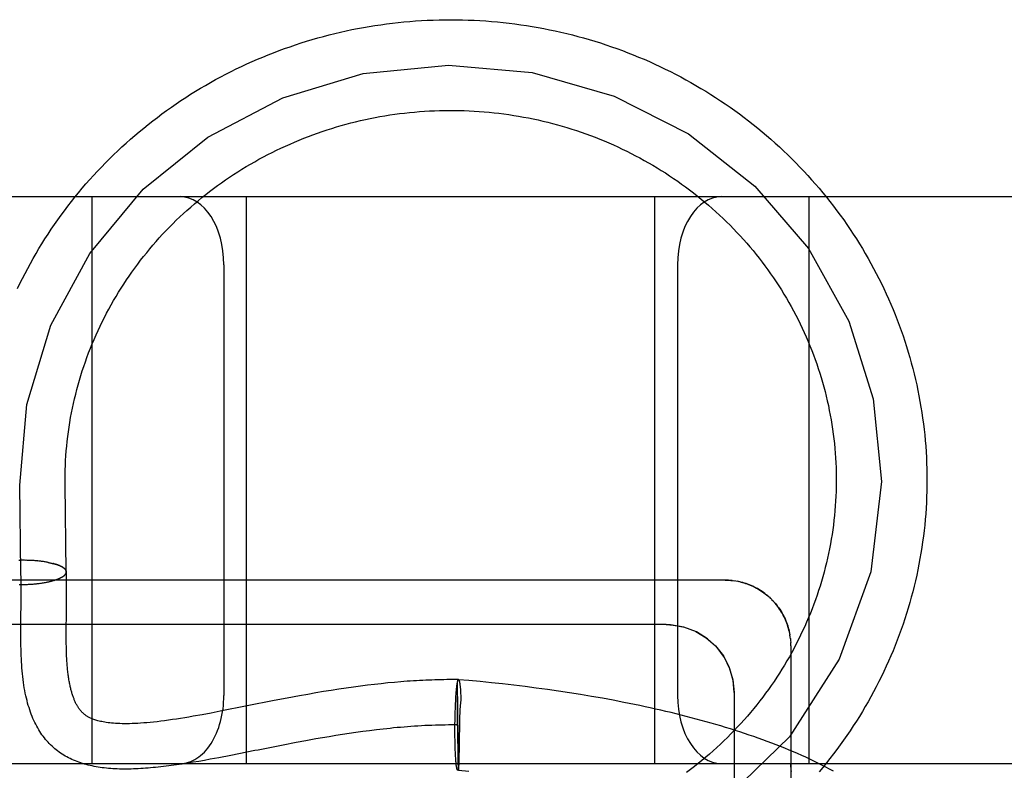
# Model space of a CAD drawing. Header units: inches. Extents: x 0 to 184, y 0 to 119.
# Tile 34 of 101: x 33.985 to 34.202, y 46.019 to 46.185. Entities that reach past the tile are written whole.
import ezdxf

# ---------------------------------------------------------------- set-up
doc = ezdxf.new("R2010")
doc.units = ezdxf.units.IN
doc.header["$LTSCALE"] = 10.121375
doc.header["$MEASUREMENT"] = 0
doc.linetypes.add('HIDDEN', pattern=[0.2, 0.1, -0.1])
doc.layers.add('DEFAULT_2', color=8, linetype='HIDDEN')

msp = doc.modelspace()

# ---------------------------------------------------------------- linework, layer by layer
at = {"layer": 'DEFAULT_2', "color": 8, "linetype": 'HIDDEN'}
for p, q in [((33.61015, 46.14563), (35.92515, 46.14563)), ((34.00115, 46.02063), (34.00115, 46.14563)), ((34.03515, 46.02063), (34.03515, 46.14563)), ((34.12515, 46.02063), (34.12515, 46.14563)), ((34.15915, 46.02063), (34.15915, 46.14563)), ((34.03015, 46.13063), (34.03015, 46.03563)), ((34.13015, 46.13063), (34.13015, 46.03563)), ((33.99515, 46.08214), (33.99515, 46.08313)), ((33.9854, 46.06275), (33.98516, 46.08202)), ((33.9954, 46.06287), (33.99515, 46.08214)), ((33.9852, 46.06542), (33.98493, 46.06542)), ((33.98541, 46.06543), (33.98514, 46.06543)), ((33.98561, 46.06543), (33.98534, 46.06543)), ((33.98582, 46.06543), (33.98555, 46.06543)), ((33.98603, 46.06543), (33.98575, 46.06543)), ((33.98623, 46.06543), (33.98596, 46.06543)), ((33.98644, 46.06542), (33.98616, 46.06543)), ((33.98664, 46.06542), (33.98637, 46.06543)), ((33.98685, 46.06542), (33.98657, 46.06543)), ((33.98705, 46.06541), (33.98678, 46.06542)), ((33.98726, 46.0654), (33.98698, 46.06542)), ((33.98746, 46.06539), (33.98718, 46.06541)), ((33.98766, 46.06538), (33.98738, 46.0654)), ((33.98786, 46.06537), (33.98758, 46.06539)), ((33.98806, 46.06536), (33.98778, 46.06538)), ((33.98826, 46.06535), (33.98798, 46.06537)), ((33.98846, 46.06533), (33.98818, 46.06536)), ((33.98865, 46.06532), (33.98838, 46.06535)), ((33.98885, 46.0653), (33.98857, 46.06533)), ((33.98904, 46.06529), (33.98877, 46.06532)), ((33.98923, 46.06527), (33.98896, 46.0653)), ((33.98942, 46.06525), (33.98915, 46.06528)), ((33.98961, 46.06523), (33.98934, 46.06526)), ((33.9898, 46.06521), (33.98953, 46.06524)), ((33.98998, 46.06518), (33.98972, 46.06522)), ((33.99016, 46.06516), (33.9899, 46.0652)), ((33.99034, 46.06513), (33.99008, 46.06518)), ((33.99052, 46.06511), (33.99026, 46.06515)), ((33.9907, 46.06508), (33.99044, 46.06513)), ((33.99087, 46.06505), (33.99062, 46.0651)), ((33.99105, 46.06503), (33.99079, 46.06507)), ((33.99121, 46.065), (33.99096, 46.06505)), ((33.99138, 46.06497), (33.99113, 46.06502)), ((33.9913, 46.06499), (33.99147, 46.06496)), ((33.99138, 46.06497), (33.99163, 46.06492)), ((33.99155, 46.06493), (33.99179, 46.06489)), ((33.99171, 46.0649), (33.99194, 46.06486)), ((33.99187, 46.06487), (33.9921, 46.06482)), ((33.99202, 46.06483), (33.99225, 46.06479)), ((33.99218, 46.0648), (33.9924, 46.06475)), ((33.99182, 46.06077), (33.99202, 46.06082)), ((33.99197, 46.06081), (33.99217, 46.06086)), ((33.99213, 46.06085), (33.99232, 46.0609)), ((33.99229, 46.06089), (33.99247, 46.06094)), ((33.99247, 46.06094), (33.99262, 46.06098)), ((33.99273, 46.06101), (33.9929, 46.06107)), ((33.99287, 46.06105), (33.99304, 46.06111)), ((33.99301, 46.0611), (33.99317, 46.06116)), ((33.99314, 46.06114), (33.9933, 46.0612)), ((33.99327, 46.06119), (33.99343, 46.06125)), ((33.9934, 46.06124), (33.99355, 46.06129)), ((33.99352, 46.06128), (33.99367, 46.06134)), ((33.99367, 46.06134), (33.99438, 46.06168)), ((34.14221, 46.06097), (34.14265, 46.06091)), ((34.14376, 46.06071), (34.14335, 46.0608)), ((33.98502, 46.06007), (33.98534, 46.06007)), ((33.98523, 46.06007), (33.98555, 46.06007)), ((33.98544, 46.06007), (33.98576, 46.06008)), ((33.98546, 46.05841), (33.98545, 46.06005)), ((33.98565, 46.06007), (33.98597, 46.06008)), ((33.98586, 46.06008), (33.98617, 46.06009)), ((33.98607, 46.06008), (33.98638, 46.0601)), ((33.98628, 46.06009), (33.98659, 46.06011)), ((33.98648, 46.0601), (33.9868, 46.06011)), ((33.98669, 46.06011), (33.987, 46.06013)), ((33.9869, 46.06012), (33.98721, 46.06014)), ((33.98711, 46.06013), (33.98741, 46.06015)), ((33.98731, 46.06014), (33.98761, 46.06016)), ((33.98752, 46.06016), (33.98782, 46.06018)), ((33.98772, 46.06017), (33.98802, 46.0602)), ((33.98793, 46.06019), (33.98822, 46.06021)), ((33.98813, 46.0602), (33.98842, 46.06023)), ((33.98833, 46.06022), (33.98862, 46.06025)), ((33.98853, 46.06024), (33.98881, 46.06027)), ((33.98873, 46.06026), (33.98901, 46.06029)), ((33.98893, 46.06028), (33.9892, 46.06032)), ((33.98912, 46.06031), (33.98939, 46.06034)), ((33.98932, 46.06033), (33.98958, 46.06037)), ((33.98951, 46.06035), (33.98977, 46.06039)), ((33.9897, 46.06038), (33.98996, 46.06042)), ((33.98989, 46.06041), (33.99014, 46.06045)), ((33.99008, 46.06044), (33.99032, 46.06048)), ((33.99026, 46.06046), (33.9905, 46.06051)), ((33.99044, 46.06049), (33.99068, 46.06054)), ((33.99062, 46.06053), (33.99086, 46.06057)), ((33.9908, 46.06056), (33.99103, 46.0606)), ((33.99098, 46.06059), (33.9912, 46.06064)), ((33.99115, 46.06062), (33.99137, 46.06067)), ((33.99132, 46.06066), (33.99154, 46.06071)), ((33.99149, 46.06069), (33.9917, 46.06074)), ((33.99165, 46.06073), (33.99186, 46.06078)), ((33.99545, 46.05932), (33.99545, 46.06076)), ((33.99545, 46.05796), (33.99545, 46.05932)), ((33.98544, 46.05618), (33.98546, 46.05841)), ((33.99544, 46.05606), (33.99545, 46.05796)), ((34.15004, 46.0576), (34.15038, 46.05731)), ((34.15033, 46.05734), (34.15066, 46.05704)), ((34.15062, 46.05708), (34.15094, 46.05677)), ((34.1509, 46.0568), (34.15121, 46.05648)), ((33.98541, 46.05243), (33.98544, 46.05618)), ((33.99542, 46.05316), (33.99544, 46.05606)), ((33.9854, 46.0502), (33.98541, 46.05243)), ((33.9954, 46.05052), (33.99542, 46.05316)), ((34.12765, 46.05124), (33.90765, 46.05124)), ((33.9854, 46.04872), (33.9854, 46.0502)), ((33.9954, 46.04904), (33.9954, 46.05052)), ((33.98541, 46.04726), (33.9854, 46.04872)), ((33.9954, 46.04809), (33.9954, 46.04904)), ((33.99541, 46.04718), (33.9954, 46.04809)), ((34.15502, 46.0485), (34.15495, 46.04896)), ((34.15506, 46.04812), (34.15501, 46.04856)), ((33.99542, 46.0463), (33.99541, 46.04718)), ((33.99545, 46.04545), (33.99542, 46.0463)), ((34.15515, 46.04655), (34.15515, 45.85722)), ((34.08414, 46.0389), (34.08188, 46.03909)), ((34.05549, 46.037), (34.05383, 46.03674)), ((34.05713, 46.03724), (34.05549, 46.037)), ((34.05873, 46.03747), (34.05713, 46.03724)), ((34.06029, 46.03768), (34.05873, 46.03747)), ((34.06183, 46.03787), (34.06029, 46.03768)), ((34.06334, 46.03805), (34.06183, 46.03787)), ((34.06483, 46.03822), (34.06334, 46.03805)), ((34.06629, 46.03837), (34.06483, 46.03822)), ((34.06773, 46.03851), (34.06629, 46.03837)), ((34.08141, 46.03671), (34.08144, 46.03697)), ((34.08165, 46.03753), (34.08166, 46.03806)), ((34.08165, 46.0365), (34.08165, 46.03753)), ((34.08191, 46.0196), (34.08166, 46.03862)), ((34.08166, 46.0384), (34.08166, 46.03862)), ((34.08166, 46.03806), (34.08166, 46.0384)), ((34.08199, 46.03899), (34.082, 46.03894)), ((34.082, 46.03896), (34.08201, 46.0389)), ((34.08201, 46.03892), (34.08203, 46.03886)), ((34.08203, 46.03888), (34.08204, 46.03881)), ((34.08204, 46.03883), (34.08205, 46.03876)), ((34.08205, 46.03878), (34.08207, 46.03871)), ((34.08207, 46.03873), (34.08208, 46.03865)), ((34.08208, 46.03867), (34.08209, 46.03858)), ((34.08209, 46.03861), (34.08211, 46.03852)), ((34.08211, 46.03854), (34.08212, 46.03845)), ((34.08212, 46.03847), (34.08213, 46.03837)), ((34.08213, 46.03837), (34.08214, 46.0383)), ((34.08216, 46.03824), (34.08217, 46.03813)), ((34.08217, 46.03815), (34.08218, 46.03804)), ((34.08218, 46.03806), (34.08219, 46.03795)), ((34.08219, 46.03797), (34.0822, 46.03785)), ((34.0822, 46.03787), (34.08221, 46.03775)), ((34.08221, 46.03777), (34.08222, 46.03765)), ((34.08222, 46.03767), (34.08224, 46.03754)), ((34.08224, 46.03756), (34.08225, 46.03743)), ((34.08225, 46.03745), (34.08227, 46.0372)), ((34.08226, 46.03734), (34.08228, 46.0371)), ((34.08228, 46.03708), (34.0823, 46.03683)), ((34.08663, 46.03867), (34.08414, 46.0389)), ((34.08912, 46.03842), (34.08663, 46.03867)), ((34.0916, 46.03816), (34.08912, 46.03842)), ((34.09408, 46.03788), (34.0916, 46.03816)), ((34.09655, 46.03758), (34.09408, 46.03788)), ((34.09902, 46.03726), (34.09655, 46.03758)), ((34.10148, 46.03693), (34.09902, 46.03726)), ((34.10392, 46.03658), (34.10148, 46.03693)), ((34.04409, 46.03503), (34.04123, 46.03448)), ((34.04685, 46.03554), (34.04409, 46.03503)), ((34.04865, 46.03586), (34.04685, 46.03554)), ((34.05041, 46.03617), (34.04865, 46.03586)), ((34.05213, 46.03646), (34.05041, 46.03617)), ((34.05383, 46.03674), (34.05213, 46.03646)), ((34.08125, 46.03436), (34.08128, 46.03488)), ((34.08128, 46.03488), (34.0813, 46.03521)), ((34.0813, 46.03521), (34.08132, 46.03554)), ((34.08132, 46.03554), (34.08134, 46.03585)), ((34.08134, 46.03585), (34.08137, 46.03615)), ((34.08137, 46.03615), (34.08139, 46.03644)), ((34.08139, 46.03644), (34.08141, 46.03671)), ((34.08165, 46.03457), (34.08165, 46.0365)), ((34.0823, 46.03683), (34.08232, 46.03656)), ((34.08232, 46.03656), (34.08233, 46.03629)), ((34.08233, 46.03629), (34.08235, 46.036)), ((34.08235, 46.036), (34.08237, 46.0357)), ((34.08237, 46.0357), (34.08238, 46.03539)), ((34.08238, 46.03539), (34.0824, 46.03507)), ((34.0824, 46.03507), (34.08242, 46.03457)), ((34.10636, 46.03621), (34.10392, 46.03658)), ((34.10879, 46.03582), (34.10636, 46.03621)), ((34.1112, 46.03542), (34.10879, 46.03582)), ((34.11359, 46.035), (34.1112, 46.03542)), ((34.11597, 46.03456), (34.11359, 46.035)), ((34.14265, 46.03624), (34.14265, 45.86333)), ((34.04123, 46.03448), (34.02932, 46.03213)), ((34.08116, 46.03211), (34.08118, 46.0327)), ((34.08118, 46.0327), (34.0812, 46.03327)), ((34.0812, 46.03327), (34.08123, 46.03383)), ((34.08123, 46.03383), (34.08125, 46.03436)), ((34.08167, 46.03105), (34.08165, 46.03457)), ((34.08241, 46.03474), (34.08242, 46.03457)), ((34.02732, 46.03175), (34.02535, 46.03138)), ((34.02932, 46.03213), (34.02732, 46.03175)), ((34.08111, 46.03009), (34.08113, 46.03091)), ((34.08113, 46.03091), (34.08114, 46.03151)), ((34.08114, 46.03151), (34.08116, 46.03211)), ((34.08172, 46.02664), (34.08167, 46.03105)), ((34.08211, 46.03057), (34.08209, 46.02975)), ((34.08213, 46.03117), (34.08211, 46.03057)), ((34.08218, 46.03222), (34.08216, 46.03177)), ((34.08109, 46.02761), (34.0811, 46.02844)), ((34.0811, 46.02926), (34.08111, 46.03009)), ((34.0811, 46.02844), (34.0811, 46.02926)), ((34.08209, 46.02975), (34.08194, 46.02076)), ((34.05186, 46.02627), (34.05041, 46.02602)), ((34.05333, 46.02652), (34.05186, 46.02627)), ((34.0548, 46.02677), (34.05333, 46.02652)), ((34.05628, 46.027), (34.0548, 46.02677)), ((34.05777, 46.02723), (34.05628, 46.027)), ((34.05926, 46.02744), (34.05777, 46.02723)), ((34.06076, 46.02765), (34.05926, 46.02744)), ((34.06226, 46.02785), (34.06076, 46.02765)), ((34.06377, 46.02804), (34.06226, 46.02785)), ((34.0811, 46.027), (34.08109, 46.02761)), ((34.0811, 46.0264), (34.0811, 46.027)), ((34.08111, 46.02581), (34.0811, 46.0264)), ((34.08177, 46.02328), (34.08172, 46.02664)), ((34.04325, 46.02469), (34.0377, 46.02359)), ((34.04609, 46.02523), (34.04325, 46.02469)), ((34.04824, 46.02563), (34.04609, 46.02523)), ((34.05041, 46.02602), (34.04824, 46.02563)), ((34.08112, 46.02523), (34.08111, 46.02581)), ((34.08113, 46.02467), (34.08112, 46.02523)), ((34.08115, 46.02412), (34.08113, 46.02467)), ((34.08116, 46.02359), (34.08115, 46.02412)), ((34.02905, 46.0219), (34.02712, 46.02154)), ((34.03165, 46.0224), (34.02905, 46.0219)), ((34.03701, 46.02346), (34.03165, 46.0224)), ((34.0377, 46.02359), (34.03701, 46.02346)), ((34.08118, 46.02309), (34.08116, 46.02359)), ((34.0812, 46.02276), (34.08118, 46.02309)), ((34.08121, 46.02245), (34.0812, 46.02276)), ((34.08123, 46.02215), (34.08121, 46.02245)), ((34.08125, 46.02186), (34.08123, 46.02215)), ((34.08127, 46.02158), (34.08125, 46.02186)), ((34.0818, 46.02146), (34.08177, 46.02328)), ((33.72015, 46.02063), (35.92515, 46.02063)), ((34.02214, 46.02069), (34.02093, 46.0205)), ((34.02337, 46.02088), (34.02214, 46.02069)), ((34.02461, 46.02109), (34.02337, 46.02088)), ((34.02586, 46.02131), (34.02461, 46.02109)), ((34.02712, 46.02154), (34.02586, 46.02131)), ((34.08129, 46.02132), (34.08127, 46.02158)), ((34.08131, 46.02106), (34.08129, 46.02132)), ((34.08133, 46.02083), (34.08131, 46.02106)), ((34.08183, 46.0205), (34.0818, 46.02146)), ((34.08184, 46.02002), (34.08183, 46.0205)), ((34.08185, 46.01971), (34.08184, 46.02002)), ((34.08186, 46.01952), (34.08185, 46.01971)), ((34.08191, 46.0196), (34.08189, 46.01911)), ((34.08194, 46.02076), (34.08191, 46.0196)), ((34.15515, 46.0203), (34.15515, 46.02056)), ((34.08186, 46.01941), (34.08186, 46.01952)), ((34.08187, 46.01932), (34.08186, 46.01941)), ((34.08189, 46.01911), (34.08415, 46.01891))]:
    msp.add_line(p, q, dxfattribs=at)
for points in [[(33.98465, 46.12535), (33.9852, 46.12648), (33.98575, 46.1276), (33.98632, 46.12871), (33.98691, 46.12982), (33.98751, 46.13092), (33.98812, 46.13202), (33.98875, 46.13311), (33.98939, 46.13419), (33.99004, 46.13526), (33.99071, 46.13632), (33.99139, 46.13738), (33.99209, 46.13843), (33.99279, 46.13947), (33.99351, 46.1405), (33.99425, 46.14152), (33.995, 46.14254), (33.99576, 46.14354), (33.99653, 46.14454), (33.99731, 46.14553), (33.99811, 46.1465), (33.99892, 46.14747), (33.99974, 46.14843), (34.00058, 46.14938), (34.00143, 46.15032), (34.00228, 46.15125), (34.00316, 46.15217), (34.00404, 46.15308), (34.00493, 46.15397), (34.00584, 46.15486), (34.00675, 46.15574), (34.00768, 46.15661), (34.00862, 46.15746), (34.00957, 46.1583), (34.01053, 46.15914), (34.0115, 46.15996), (34.01248, 46.16077), (34.01347, 46.16156), (34.01447, 46.16235), (34.01548, 46.16312), (34.0165, 46.16389), (34.01753, 46.16463), (34.01857, 46.16537), (34.01962, 46.1661), (34.02068, 46.16681), (34.02175, 46.16751), (34.02282, 46.1682), (34.02391, 46.16887), (34.025, 46.16953), (34.0261, 46.17018), (34.02721, 46.17082), (34.02833, 46.17144), (34.02946, 46.17205), (34.03059, 46.17264), (34.03173, 46.17322), (34.03288, 46.17379), (34.03404, 46.17435), (34.0352, 46.17489), (34.03637, 46.17542), (34.03754, 46.17593), (34.03873, 46.17643), (34.03991, 46.17691), (34.04111, 46.17738), (34.04231, 46.17784), (34.04352, 46.17828), (34.04473, 46.17871), (34.04595, 46.17913), (34.04717, 46.17952), (34.0484, 46.17991), (34.04963, 46.18028), (34.05087, 46.18063), (34.05211, 46.18097), (34.05335, 46.1813), (34.0546, 46.18161), (34.05586, 46.18191), (34.05711, 46.18219), (34.05838, 46.18246), (34.05964, 46.18271), (34.06091, 46.18294), (34.06218, 46.18316), (34.06345, 46.18337), (34.06473, 46.18356), (34.06601, 46.18374), (34.06729, 46.1839), (34.06857, 46.18404), (34.06985, 46.18417), (34.07114, 46.18429), (34.07242, 46.18439), (34.07371, 46.18447), (34.075, 46.18454), (34.07629, 46.18459), (34.07758, 46.18463), (34.07887, 46.18465), (34.08016, 46.18466), (34.08145, 46.18465), (34.08274, 46.18463), (34.08403, 46.18459), (34.08532, 46.18454), (34.08661, 46.18447), (34.0879, 46.18438), (34.08918, 46.18428), (34.09047, 46.18417), (34.09175, 46.18404), (34.09304, 46.18389), (34.09432, 46.18373), (34.09559, 46.18356), (34.09687, 46.18337), (34.09814, 46.18316), (34.09941, 46.18294), (34.10068, 46.1827), (34.10194, 46.18245), (34.1032, 46.18218), (34.10446, 46.1819), (34.10572, 46.18161), (34.10697, 46.18129), (34.10821, 46.18097), (34.10945, 46.18063), (34.11069, 46.18027), (34.11192, 46.1799), (34.11315, 46.17952), (34.11437, 46.17912), (34.11559, 46.1787), (34.1168, 46.17828), (34.11801, 46.17783), (34.11921, 46.17738), (34.1204, 46.17691), (34.12159, 46.17642), (34.12277, 46.17592), (34.12395, 46.17541), (34.12512, 46.17488), (34.12628, 46.17434), (34.12744, 46.17378), (34.12858, 46.17322), (34.12972, 46.17263), (34.13086, 46.17204), (34.13198, 46.17143), (34.1331, 46.17081), (34.13421, 46.17017), (34.13531, 46.16952), (34.1364, 46.16886), (34.13749, 46.16819), (34.13856, 46.1675), (34.13963, 46.1668), (34.14069, 46.16609), (34.14174, 46.16536), (34.14278, 46.16463), (34.14381, 46.16388), (34.14483, 46.16311), (34.14584, 46.16234), (34.14684, 46.16155), (34.14783, 46.16076), (34.14881, 46.15995), (34.14978, 46.15913), (34.15074, 46.15829), (34.15169, 46.15745), (34.15263, 46.1566), (34.15355, 46.15573), (34.15447, 46.15485), (34.15537, 46.15397), (34.15627, 46.15307), (34.15715, 46.15216), (34.15802, 46.15124), (34.15888, 46.15031), (34.15972, 46.14937), (34.16056, 46.14842)], [(33.98516, 46.08202), (33.98674, 46.09981), (33.992, 46.11727), (34.00057, 46.13312), (34.01239, 46.14729), (34.02661, 46.15874), (34.04318, 46.16745), (34.06088, 46.17276), (34.07965, 46.17466), (34.09811, 46.17301), (34.1162, 46.16782), (34.13258, 46.15946), (34.14721, 46.14797), (34.159, 46.13418), (34.16792, 46.11816), (34.17331, 46.10107), (34.17515, 46.08281)], [(33.99515, 46.08313), (33.99516, 46.08426), (33.99518, 46.08532), (33.99522, 46.08638), (33.99527, 46.08743), (33.99533, 46.08849), (33.99541, 46.08955), (33.99551, 46.0906), (33.99561, 46.09165), (33.99574, 46.09271), (33.99587, 46.09376), (33.99602, 46.0948), (33.99619, 46.09585), (33.99637, 46.0969), (33.99656, 46.09794), (33.99677, 46.09898), (33.99699, 46.10001), (33.99723, 46.10105), (33.99748, 46.10208), (33.99774, 46.10311), (33.99802, 46.10413), (33.99831, 46.10515), (33.99861, 46.10617), (33.99893, 46.10718), (33.99926, 46.10819), (33.99961, 46.10919), (33.99997, 46.11019), (34.00034, 46.11119), (34.00073, 46.11218), (34.00113, 46.11317), (34.00154, 46.11415), (34.00197, 46.11512), (34.0024, 46.11609), (34.00286, 46.11705), (34.00332, 46.11801), (34.0038, 46.11897), (34.00429, 46.11991), (34.00479, 46.12085), (34.00531, 46.12179), (34.00584, 46.12271), (34.00638, 46.12363), (34.00693, 46.12455), (34.0075, 46.12545), (34.00808, 46.12635), (34.00867, 46.12725), (34.00927, 46.12813), (34.00988, 46.12901), (34.01051, 46.12988), (34.01115, 46.13074), (34.01179, 46.13159), (34.01245, 46.13244), (34.01313, 46.13327), (34.01381, 46.1341), (34.0145, 46.13492), (34.01521, 46.13573), (34.01592, 46.13653), (34.01665, 46.13733), (34.01738, 46.13811), (34.01813, 46.13888), (34.01889, 46.13965), (34.01966, 46.14041), (34.02043, 46.14115), (34.02122, 46.14189), (34.02202, 46.14261), (34.02283, 46.14333), (34.02364, 46.14404), (34.02447, 46.14473), (34.02531, 46.14542), (34.02615, 46.14609), (34.027, 46.14676), (34.02787, 46.14741), (34.02874, 46.14806), (34.02962, 46.14869), (34.0305, 46.14931), (34.0314, 46.14992), (34.0323, 46.15052), (34.03322, 46.15111), (34.03414, 46.15168), (34.03506, 46.15225), (34.036, 46.1528), (34.03694, 46.15334), (34.03789, 46.15387), (34.03885, 46.15439), (34.03981, 46.1549), (34.04078, 46.15539), (34.04176, 46.15587), (34.04274, 46.15634), (34.04373, 46.1568), (34.04473, 46.15724), (34.04573, 46.15768), (34.04674, 46.1581), (34.04775, 46.15851), (34.04877, 46.1589), (34.04979, 46.15928), (34.05082, 46.15965), (34.05185, 46.16001), (34.05289, 46.16035), (34.05393, 46.16069), (34.05498, 46.161), (34.05603, 46.16131), (34.05708, 46.1616), (34.05814, 46.16188), (34.0592, 46.16215), (34.06027, 46.1624), (34.06134, 46.16264), (34.06241, 46.16287), (34.06348, 46.16308), (34.06456, 46.16328), (34.06564, 46.16347), (34.06673, 46.16364), (34.06781, 46.1638), (34.0689, 46.16394), (34.06999, 46.16408), (34.07108, 46.1642), (34.07217, 46.1643), (34.07326, 46.16439), (34.07436, 46.16447), (34.07545, 46.16454), (34.07655, 46.16459), (34.07765, 46.16463), (34.07874, 46.16465), (34.07984, 46.16466), (34.08094, 46.16466), (34.08204, 46.16464), (34.08313, 46.16461), (34.08423, 46.16457), (34.08533, 46.16451), (34.08642, 46.16444), (34.08751, 46.16435), (34.08861, 46.16426), (34.0897, 46.16415), (34.09079, 46.16402), (34.09188, 46.16388), (34.09296, 46.16373), (34.09405, 46.16356), (34.09513, 46.16339), (34.09621, 46.16319), (34.09729, 46.16299), (34.09836, 46.16277), (34.09943, 46.16254), (34.1005, 46.16229), (34.10156, 46.16203), (34.10262, 46.16176), (34.10368, 46.16147), (34.10473, 46.16118), (34.10578, 46.16087), (34.10683, 46.16054), (34.10787, 46.1602), (34.1089, 46.15985), (34.10993, 46.15949), (34.11096, 46.15912), (34.11198, 46.15873), (34.113, 46.15833), (34.11401, 46.15791), (34.11501, 46.15749), (34.11601, 46.15705), (34.117, 46.1566), (34.11799, 46.15614), (34.11897, 46.15566), (34.11994, 46.15517), (34.12091, 46.15467), (34.12187, 46.15416), (34.12283, 46.15364), (34.12377, 46.1531), (34.12471, 46.15256), (34.12564, 46.152), (34.12657, 46.15143), (34.12749, 46.15085), (34.12839, 46.15025), (34.1293, 46.14965), (34.13019, 46.14903), (34.13107, 46.14841), (34.13195, 46.14777), (34.13282, 46.14712), (34.13367, 46.14646), (34.13452, 46.14579), (34.13537, 46.14511), (34.1362, 46.14442), (34.13702, 46.14372), (34.13783, 46.14301), (34.13863, 46.14229), (34.13943, 46.14156), (34.14021, 46.14082), (34.14098, 46.14007), (34.14175, 46.13931), (34.1425, 46.13854), (34.14324, 46.13776), (34.14398, 46.13697), (34.1447, 46.13618), (34.14541, 46.13537), (34.14611, 46.13455), (34.1468, 46.13373), (34.14747, 46.1329), (34.14814, 46.13206), (34.1488, 46.13121), (34.14944, 46.13035), (34.15007, 46.12949), (34.15069, 46.12861), (34.1513, 46.12773), (34.1519, 46.12684)], [(34.16056, 46.14842), (34.16138, 46.14747), (34.16219, 46.1465), (34.16299, 46.14552), (34.16377, 46.14453), (34.16455, 46.14354), (34.16531, 46.14253), (34.16605, 46.14152), (34.16679, 46.14049), (34.16751, 46.13946), (34.16822, 46.13842), (34.16891, 46.13737), (34.16959, 46.13632), (34.17026, 46.13525), (34.17091, 46.13418), (34.17155, 46.1331), (34.17218, 46.13201), (34.17279, 46.13092), (34.17339, 46.12982), (34.17398, 46.12871), (34.17455, 46.12759), (34.1751, 46.12647), (34.17565, 46.12534), (34.17617, 46.12421), (34.17669, 46.12307), (34.17719, 46.12192), (34.17767, 46.12077), (34.17814, 46.11961), (34.17859, 46.11845), (34.17903, 46.11728), (34.17946, 46.1161), (34.17987, 46.11492), (34.18026, 46.11374), (34.18064, 46.11255), (34.18101, 46.11136), (34.18136, 46.11016), (34.18169, 46.10896), (34.18201, 46.10776), (34.18232, 46.10655), (34.18261, 46.10534), (34.18288, 46.10412), (34.18314, 46.1029), (34.18338, 46.10168), (34.18361, 46.10046), (34.18382, 46.09923), (34.18402, 46.098), (34.1842, 46.09677), (34.18436, 46.09554), (34.18451, 46.0943), (34.18465, 46.09307), (34.18476, 46.09183), (34.18487, 46.09059), (34.18495, 46.08935), (34.18502, 46.08811), (34.18508, 46.08686), (34.18512, 46.08562), (34.18514, 46.08438), (34.18515, 46.08313)], [(34.1519, 46.12684), (34.15248, 46.12595), (34.15305, 46.12505), (34.15361, 46.12414), (34.15416, 46.12322), (34.1547, 46.1223), (34.15522, 46.12137), (34.15573, 46.12043), (34.15623, 46.11948), (34.15672, 46.11854), (34.15719, 46.11758), (34.15765, 46.11662), (34.15809, 46.11565), (34.15853, 46.11468), (34.15895, 46.1137), (34.15935, 46.11272), (34.15975, 46.11173), (34.16013, 46.11074), (34.16049, 46.10974), (34.16085, 46.10874), (34.16119, 46.10773), (34.16151, 46.10672), (34.16183, 46.10571), (34.16212, 46.10469), (34.16241, 46.10366), (34.16268, 46.10264), (34.16294, 46.10161), (34.16318, 46.10058), (34.16341, 46.09954), (34.16362, 46.0985), (34.16383, 46.09746), (34.16401, 46.09642), (34.16419, 46.09537), (34.16434, 46.09433), (34.16449, 46.09328), (34.16462, 46.09223), (34.16473, 46.09117), (34.16484, 46.09012), (34.16492, 46.08906), (34.165, 46.08801), (34.16506, 46.08695), (34.1651, 46.08589), (34.16513, 46.08483), (34.16515, 46.08378), (34.16515, 46.08313)], [(34.17515, 46.08281), (34.17279, 46.06286), (34.16582, 46.04359), (34.15481, 46.02653), (34.13993, 46.012), (34.12209, 46.00101), (34.10249, 45.99417), (34.08131, 45.99161)], [(34.16515, 46.08313), (34.16515, 46.08272), (34.16513, 46.08166), (34.16511, 46.0806), (34.16507, 46.07954), (34.16501, 46.07848), (34.16494, 46.07743), (34.16486, 46.07637), (34.16476, 46.07532), (34.16464, 46.07427), (34.16452, 46.07321), (34.16438, 46.07216), (34.16422, 46.07112), (34.16405, 46.07007), (34.16387, 46.06903), (34.16367, 46.06799), (34.16346, 46.06695), (34.16323, 46.06591), (34.16299, 46.06488), (34.16274, 46.06385), (34.16247, 46.06282), (34.16219, 46.0618), (34.16189, 46.06078), (34.16158, 46.05976), (34.16126, 46.05875), (34.16092, 46.05775), (34.16057, 46.05674), (34.16021, 46.05574), (34.15983, 46.05475), (34.15944, 46.05376), (34.15904, 46.05278), (34.15862, 46.0518), (34.15819, 46.05082), (34.15774, 46.04986), (34.15729, 46.04889), (34.15682, 46.04794), (34.15634, 46.04699), (34.15584, 46.04604), (34.15533, 46.0451), (34.15481, 46.04417), (34.15428, 46.04325), (34.15374, 46.04233), (34.15318, 46.04142), (34.15261, 46.04052), (34.15203, 46.03962), (34.15143, 46.03873), (34.15083, 46.03785), (34.15021, 46.03697), (34.14958, 46.03611), (34.14894, 46.03525), (34.14829, 46.0344), (34.14762, 46.03355), (34.14695, 46.03272), (34.14626, 46.03189), (34.14556, 46.03108), (34.14486, 46.03027), (34.14414, 46.02947), (34.14341, 46.02868), (34.14267, 46.0279), (34.14192, 46.02713), (34.14116, 46.02637), (34.14038, 46.02561), (34.1396, 46.02487), (34.13881, 46.02414), (34.13801, 46.02342), (34.1372, 46.0227), (34.13638, 46.022), (34.13555, 46.02131), (34.13471, 46.02062), (34.13387, 46.01995), (34.13301, 46.01929), (34.13214, 46.01864)], [(34.18515, 46.08313), (34.18514, 46.08189), (34.18512, 46.08065), (34.18508, 46.0794), (34.18502, 46.07816), (34.18495, 46.07692), (34.18487, 46.07568), (34.18476, 46.07444), (34.18465, 46.0732), (34.18451, 46.07197), (34.18436, 46.07073), (34.1842, 46.0695), (34.18402, 46.06827), (34.18382, 46.06704), (34.18361, 46.06581), (34.18338, 46.06459), (34.18314, 46.06336), (34.18288, 46.06215), (34.18261, 46.06093), (34.18232, 46.05972), (34.18201, 46.05851), (34.18169, 46.05731), (34.18136, 46.0561), (34.18101, 46.05491), (34.18064, 46.05371), (34.18026, 46.05253), (34.17987, 46.05134), (34.17946, 46.05016), (34.17903, 46.04899), (34.17859, 46.04782), (34.17814, 46.04666), (34.17767, 46.0455), (34.17718, 46.04434), (34.17669, 46.0432), (34.17617, 46.04206), (34.17564, 46.04092), (34.1751, 46.03979), (34.17454, 46.03867), (34.17397, 46.03755), (34.17339, 46.03645), (34.17279, 46.03534), (34.17218, 46.03425), (34.17155, 46.03316), (34.17091, 46.03208), (34.17026, 46.03101), (34.16959, 46.02994), (34.16891, 46.02889), (34.16821, 46.02784), (34.1675, 46.0268), (34.16678, 46.02577), (34.16605, 46.02474), (34.1653, 46.02373), (34.16454, 46.02272), (34.16377, 46.02173), (34.16298, 46.02074), (34.16218, 46.01976), (34.16137, 46.01879)], [(33.98545, 46.06005), (33.98544, 46.06085), (33.98543, 46.06165), (33.98542, 46.06245), (33.98539, 46.06323)], [(33.99233, 46.06476), (33.99254, 46.06471), (33.99269, 46.06468), (33.99283, 46.06464), (33.99296, 46.0646), (33.99309, 46.06456), (33.99322, 46.06452), (33.99335, 46.06447), (33.99347, 46.06443), (33.99359, 46.06439), (33.99371, 46.06434), (33.99382, 46.0643), (33.99393, 46.06425), (33.99404, 46.06421), (33.99414, 46.06416), (33.99424, 46.06412), (33.99433, 46.06407), (33.99442, 46.06402), (33.99451, 46.06397), (33.99459, 46.06392), (33.99467, 46.06387), (33.99475, 46.06382), (33.99482, 46.06377), (33.99489, 46.06372), (33.99495, 46.06367), (33.99501, 46.06362), (33.99506, 46.06356), (33.99512, 46.06351), (33.99516, 46.06346), (33.99521, 46.0634), (33.99525, 46.06335), (33.99528, 46.0633), (33.99531, 46.06324), (33.99534, 46.06319), (33.99536, 46.06313), (33.99538, 46.06308), (33.99539, 46.06302), (33.9954, 46.06297), (33.99541, 46.06291)], [(33.9954, 46.06287), (33.9954, 46.06292), (33.99539, 46.06298), (33.99538, 46.06303), (33.99537, 46.06309), (33.99535, 46.06314), (33.99532, 46.0632), (33.99529, 46.06325), (33.99526, 46.0633), (33.99523, 46.06336), (33.99519, 46.06341), (33.99514, 46.06347), (33.99509, 46.06352), (33.99504, 46.06357), (33.99498, 46.06362), (33.99492, 46.06368), (33.99486, 46.06373), (33.99479, 46.06378), (33.99472, 46.06383), (33.99464, 46.06388), (33.99456, 46.06393), (33.99447, 46.06398), (33.99438, 46.06403), (33.99429, 46.06408), (33.9942, 46.06413), (33.9941, 46.06417), (33.99399, 46.06422), (33.99388, 46.06427), (33.99377, 46.06431), (33.99366, 46.06436), (33.99354, 46.0644), (33.99342, 46.06444), (33.99329, 46.06449), (33.99316, 46.06453), (33.99303, 46.06457), (33.9929, 46.06461), (33.99276, 46.06465), (33.99262, 46.06469), (33.99247, 46.06472)], [(34.14065, 46.06105), (33.91628, 46.06105)], [(33.99244, 46.06093), (33.99258, 46.06097), (33.99276, 46.06102)], [(33.99365, 46.06133), (33.99376, 46.06138), (33.99388, 46.06143), (33.99398, 46.06148)], [(33.99409, 46.06153), (33.99419, 46.06158), (33.99429, 46.06163), (33.99438, 46.06168)], [(33.99438, 46.06168), (33.99447, 46.06173), (33.99456, 46.06178), (33.99464, 46.06183), (33.99472, 46.06188), (33.99479, 46.06194), (33.99486, 46.06199), (33.99492, 46.06204), (33.99498, 46.0621), (33.99504, 46.06215), (33.99509, 46.0622), (33.99514, 46.06226), (33.99519, 46.06231), (33.99523, 46.06237), (33.99526, 46.06242), (33.99529, 46.06248), (33.99532, 46.06253), (33.99535, 46.06259), (33.99537, 46.06264), (33.99538, 46.0627), (33.99539, 46.06276), (33.9954, 46.06281), (33.9954, 46.06287)], [(33.99541, 46.06289), (33.99541, 46.06286), (33.9954, 46.0628), (33.9954, 46.06275), (33.99539, 46.06269), (33.99537, 46.06264), (33.99535, 46.06258), (33.99533, 46.06253), (33.9953, 46.06247), (33.99527, 46.06242), (33.99523, 46.06236), (33.99519, 46.06231), (33.99514, 46.06226), (33.99509, 46.0622), (33.99504, 46.06215), (33.99498, 46.06209), (33.99492, 46.06204)], [(33.99545, 46.06076), (33.99544, 46.06151), (33.99542, 46.06229), (33.99541, 46.06289)], [(34.14065, 46.06105), (34.14083, 46.06105), (34.14118, 46.06104), (34.14154, 46.06102), (34.14192, 46.061), (34.14229, 46.06096)], [(34.14221, 46.06097), (34.14182, 46.061), (34.14143, 46.06103), (34.14104, 46.06105), (34.14065, 46.06105)], [(34.14338, 46.06079), (34.14299, 46.06086), (34.1426, 46.06092)], [(34.15004, 46.0576), (34.14973, 46.05785), (34.14942, 46.0581), (34.14911, 46.05833), (34.14879, 46.05855), (34.14846, 46.05877), (34.14812, 46.05898), (34.14778, 46.05918), (34.14744, 46.05936), (34.14709, 46.05954), (34.14673, 46.05971), (34.14637, 46.05987), (34.14601, 46.06002), (34.14564, 46.06016), (34.14527, 46.06029), (34.1449, 46.06041), (34.14452, 46.06052), (34.14414, 46.06062), (34.14371, 46.06072)], [(34.14408, 46.06064), (34.14445, 46.06054), (34.1448, 46.06044), (34.14515, 46.06034), (34.14549, 46.06022), (34.14584, 46.06009), (34.14619, 46.05995), (34.14654, 46.0598), (34.14688, 46.05964), (34.14722, 46.05948), (34.14756, 46.0593), (34.14788, 46.05912), (34.14821, 46.05892), (34.14854, 46.05872), (34.14886, 46.05851), (34.14917, 46.05828), (34.14948, 46.05805), (34.14979, 46.05781), (34.15008, 46.05756)], [(34.15118, 46.05652), (34.15148, 46.05619), (34.15175, 46.05588), (34.152, 46.05558), (34.15223, 46.05527), (34.15247, 46.05495), (34.1527, 46.05462), (34.15292, 46.05427), (34.15313, 46.05392), (34.15333, 46.05358), (34.15352, 46.05323), (34.1537, 46.05287), (34.15388, 46.05249), (34.15404, 46.05211), (34.15419, 46.05173), (34.15433, 46.05136), (34.15446, 46.05096), (34.15458, 46.05056), (34.15469, 46.05017), (34.15479, 46.04977), (34.15487, 46.04937), (34.15495, 46.04896)], [(34.15496, 46.04889), (34.15489, 46.04928), (34.15481, 46.04966), (34.15472, 46.05005), (34.15462, 46.05042), (34.15451, 46.0508), (34.15439, 46.05118), (34.15426, 46.05155), (34.15412, 46.05191), (34.15397, 46.05227), (34.15381, 46.05263), (34.15364, 46.05299), (34.15346, 46.05334), (34.15327, 46.05368), (34.15308, 46.05402), (34.15287, 46.05436), (34.15265, 46.05468), (34.15243, 46.05501), (34.15219, 46.05532), (34.15195, 46.05563), (34.1517, 46.05594), (34.15144, 46.05623)], [(34.12765, 46.05124), (34.12921, 46.05116), (34.13175, 46.05067)], [(34.14265, 46.03624), (34.14241, 46.0389), (34.14169, 46.04153), (34.1405, 46.04398), (34.13887, 46.0462), (34.1368, 46.04812), (34.13436, 46.04966), (34.13158, 46.05071), (34.12861, 46.05121), (34.12765, 46.05124)], [(34.1342, 46.04974), (34.1365, 46.04835), (34.13856, 46.04654), (34.14028, 46.04433), (34.14158, 46.0418), (34.14238, 46.03906), (34.14265, 46.03624)], [(34.15506, 46.04815), (34.1551, 46.04774), (34.15513, 46.04733)], [(34.02093, 46.0205), (34.01974, 46.02032), (34.01915, 46.02024), (34.01856, 46.02016), (34.01798, 46.02008), (34.0174, 46.02001), (34.01682, 46.01994), (34.01625, 46.01987), (34.01568, 46.01981), (34.01511, 46.01975), (34.01455, 46.0197), (34.014, 46.01965), (34.01345, 46.0196), (34.0129, 46.01956), (34.01235, 46.01952), (34.01181, 46.01949), (34.01128, 46.01946), (34.01075, 46.01943), (34.01022, 46.01942), (34.0097, 46.0194), (34.00918, 46.01939), (34.00867, 46.01939), (34.00816, 46.01939), (34.00766, 46.01939), (34.00716, 46.0194), (34.00666, 46.01942), (34.00617, 46.01944), (34.00569, 46.01947), (34.00521, 46.0195), (34.00473, 46.01954), (34.00426, 46.01959), (34.00379, 46.01964), (34.00333, 46.01969), (34.00288, 46.01976), (34.00242, 46.01983), (34.00198, 46.0199), (34.00154, 46.01999), (34.0011, 46.02007), (34.00067, 46.02017), (34.00024, 46.02027), (33.99982, 46.02038), (33.99941, 46.0205), (33.999, 46.02062), (33.99859, 46.02075), (33.99819, 46.02089), (33.9978, 46.02103), (33.99741, 46.02118), (33.99703, 46.02134), (33.99665, 46.02151), (33.99628, 46.02169), (33.99591, 46.02187), (33.99555, 46.02206), (33.99519, 46.02226), (33.99484, 46.02247), (33.9945, 46.02268), (33.99416, 46.0229), (33.99383, 46.02314), (33.9935, 46.02338), (33.99318, 46.02363), (33.99287, 46.02388), (33.99256, 46.02415), (33.99226, 46.02443), (33.99196, 46.02471), (33.99167, 46.025), (33.99138, 46.02531), (33.99111, 46.02562), (33.99083, 46.02594), (33.99057, 46.02627), (33.99031, 46.02661), (33.99005, 46.02696), (33.98981, 46.02732), (33.98957, 46.02769), (33.98933, 46.02807), (33.98911, 46.02846), (33.98888, 46.02886), (33.98867, 46.02927), (33.98846, 46.02969), (33.98826, 46.03012), (33.98806, 46.03056), (33.98788, 46.03101), (33.98769, 46.03147), (33.98752, 46.03195), (33.98735, 46.03243), (33.98719, 46.03293), (33.98704, 46.03343), (33.98689, 46.03395), (33.98675, 46.03448), (33.98662, 46.03502), (33.98649, 46.03557), (33.98637, 46.03614), (33.98626, 46.03671), (33.98615, 46.0373), (33.98606, 46.0379), (33.98596, 46.03851), (33.98588, 46.03913), (33.98581, 46.03977), (33.98574, 46.04041), (33.98567, 46.04107), (33.98562, 46.04172), (33.98558, 46.04238), (33.98554, 46.04305), (33.9855, 46.04373), (33.98547, 46.04442), (33.98545, 46.04512), (33.98543, 46.04583), (33.98542, 46.04654), (33.98541, 46.04726)], [(34.15515, 46.04655), (34.15514, 46.04694), (34.15513, 46.04733)], [(34.02535, 46.03138), (34.02341, 46.03104), (34.02246, 46.03087), (34.02152, 46.03072), (34.0206, 46.03057), (34.01969, 46.03042), (34.0188, 46.03029), (34.01793, 46.03016), (34.01708, 46.03005), (34.01625, 46.02994), (34.01544, 46.02984), (34.01466, 46.02976), (34.0139, 46.02968), (34.01318, 46.02961), (34.01247, 46.02955), (34.0118, 46.02951), (34.01115, 46.02947), (34.01052, 46.02943), (34.00992, 46.02941), (34.00934, 46.0294), (34.00878, 46.02939), (34.00824, 46.02939), (34.00772, 46.02939), (34.00722, 46.02941), (34.00674, 46.02943), (34.00628, 46.02945), (34.00583, 46.02948), (34.00541, 46.02952), (34.005, 46.02957), (34.00461, 46.02961), (34.00423, 46.02967), (34.00388, 46.02972), (34.00354, 46.02978), (34.00322, 46.02985), (34.00292, 46.02991), (34.00264, 46.02998), (34.00238, 46.03005), (34.00213, 46.03012), (34.0019, 46.03019), (34.00168, 46.03026), (34.00148, 46.03033), (34.00129, 46.0304), (34.0011, 46.03048), (34.00093, 46.03055), (34.00077, 46.03062), (34.00061, 46.0307), (34.00046, 46.03077), (34.00032, 46.03085), (34.00018, 46.03093), (34.00005, 46.031), (33.99992, 46.03108), (33.9998, 46.03116), (33.99968, 46.03125), (33.99957, 46.03133), (33.99946, 46.03141), (33.99935, 46.0315), (33.99924, 46.03159), (33.99914, 46.03168), (33.99904, 46.03177), (33.99894, 46.03187), (33.99885, 46.03197), (33.99875, 46.03207), (33.99866, 46.03217), (33.99857, 46.03228), (33.99847, 46.03239), (33.99838, 46.03251), (33.9983, 46.03263), (33.99821, 46.03275), (33.99812, 46.03288), (33.99803, 46.03301), (33.99795, 46.03315), (33.99787, 46.03328), (33.99778, 46.03343), (33.9977, 46.03357), (33.99762, 46.03372), (33.99754, 46.03388), (33.99747, 46.03403), (33.99739, 46.03419), (33.99732, 46.03435), (33.99725, 46.03452), (33.99718, 46.03469), (33.99711, 46.03486), (33.99704, 46.03503), (33.99698, 46.0352), (33.99691, 46.03538), (33.99685, 46.03557), (33.99679, 46.03576), (33.99672, 46.03595), (33.99666, 46.03614), (33.99661, 46.03634), (33.99655, 46.03654), (33.99649, 46.03675), (33.99644, 46.03696), (33.99638, 46.03718), (33.99633, 46.0374), (33.99628, 46.03762), (33.99623, 46.03785), (33.99618, 46.03808), (33.99613, 46.03832), (33.99608, 46.03857), (33.99604, 46.03881), (33.996, 46.03907), (33.99595, 46.03933), (33.99591, 46.03959), (33.99587, 46.03986), (33.99583, 46.04013), (33.9958, 46.04042), (33.99576, 46.0407), (33.99573, 46.04099), (33.9957, 46.04128), (33.99567, 46.04157), (33.99564, 46.04186), (33.99562, 46.04216), (33.99559, 46.04247), (33.99557, 46.04279), (33.99555, 46.04313), (33.99553, 46.04349), (33.99551, 46.04386), (33.99549, 46.04424), (33.99547, 46.04463), (33.99546, 46.04504), (33.99545, 46.04545)], [(34.08188, 46.03911), (34.08127, 46.03912), (34.08062, 46.03912), (34.07996, 46.03911), (34.07931, 46.03911), (34.07865, 46.0391), (34.07799, 46.03909), (34.07733, 46.03907), (34.07667, 46.03905), (34.076, 46.03903), (34.07533, 46.03901), (34.07466, 46.03898), (34.07398, 46.03895), (34.0733, 46.03891), (34.07262, 46.03887), (34.07193, 46.03883), (34.07124, 46.03878), (34.07055, 46.03874), (34.06985, 46.03868), (34.06915, 46.03863), (34.06773, 46.03851)], [(34.08166, 46.03862), (34.08168, 46.03868), (34.08169, 46.03874), (34.08171, 46.03879), (34.08172, 46.03884), (34.08173, 46.03889), (34.08175, 46.03893), (34.08176, 46.03896), (34.08178, 46.039), (34.08179, 46.03903), (34.08181, 46.03905), (34.08182, 46.03907), (34.08183, 46.03909), (34.08185, 46.0391), (34.08186, 46.03911), (34.08188, 46.03911), (34.08188, 46.03911)], [(34.08166, 46.03862), (34.08168, 46.03868), (34.08169, 46.03874), (34.08171, 46.03879), (34.08172, 46.03884), (34.08173, 46.03888), (34.08175, 46.03892), (34.08176, 46.03896), (34.08178, 46.03899), (34.08179, 46.03902), (34.08181, 46.03904), (34.08182, 46.03906), (34.08183, 46.03907), (34.08185, 46.03908), (34.08186, 46.03909), (34.08188, 46.03909)], [(34.08188, 46.03911), (34.08189, 46.03911), (34.0819, 46.03911), (34.08192, 46.0391), (34.08193, 46.03908), (34.08195, 46.03907), (34.08196, 46.03905), (34.08197, 46.03902), (34.08199, 46.03899)], [(34.08188, 46.03909), (34.08189, 46.03909), (34.0819, 46.03909), (34.08192, 46.03908), (34.08193, 46.03907), (34.08195, 46.03905), (34.08196, 46.03903), (34.08197, 46.039), (34.08199, 46.03897)], [(34.08144, 46.03697), (34.08146, 46.03722), (34.08147, 46.03734), (34.08149, 46.03746), (34.0815, 46.03757), (34.08151, 46.03768), (34.08153, 46.03778), (34.08154, 46.03788), (34.08155, 46.03798), (34.08157, 46.03807), (34.08158, 46.03816), (34.08159, 46.03825), (34.08161, 46.03833), (34.08162, 46.03841), (34.08164, 46.03848), (34.08165, 46.03855), (34.08166, 46.03862)], [(34.08213, 46.0384), (34.08214, 46.03832), (34.08216, 46.03822)], [(34.08242, 46.03457), (34.08239, 46.03446), (34.08237, 46.03434), (34.08235, 46.03422), (34.08233, 46.03409), (34.08231, 46.03395), (34.0823, 46.03381), (34.08228, 46.03367), (34.08227, 46.03352), (34.08225, 46.03336), (34.08224, 46.03321), (34.08223, 46.03305), (34.08221, 46.03289), (34.0822, 46.03272), (34.08219, 46.03256), (34.08218, 46.03222)], [(34.16452, 46.01894), (34.16368, 46.01939), (34.16284, 46.01984), (34.16198, 46.02028), (34.16111, 46.02071), (34.16024, 46.02114), (34.15935, 46.02156), (34.15845, 46.02198), (34.15754, 46.02239), (34.15662, 46.02279), (34.1557, 46.02319), (34.15476, 46.02359), (34.15382, 46.02398), (34.15286, 46.02436), (34.1519, 46.02474), (34.15093, 46.02511), (34.14995, 46.02548), (34.14896, 46.02584), (34.14796, 46.0262), (34.14696, 46.02655), (34.14594, 46.0269), (34.14492, 46.02724), (34.14389, 46.02758), (34.14286, 46.02792), (34.14181, 46.02825), (34.14076, 46.02857), (34.1397, 46.02889), (34.13863, 46.0292), (34.13756, 46.02952), (34.13648, 46.02982), (34.13539, 46.03012), (34.1343, 46.03042), (34.1332, 46.03071), (34.13209, 46.031), (34.13097, 46.03128), (34.12985, 46.03156), (34.12873, 46.03183), (34.1276, 46.0321), (34.12646, 46.03237), (34.12531, 46.03263), (34.12416, 46.03289), (34.12301, 46.03314), (34.12185, 46.03339), (34.12068, 46.03363), (34.11951, 46.03387), (34.11834, 46.0341), (34.11597, 46.03456)], [(34.08216, 46.03177), (34.08215, 46.03157), (34.08213, 46.03117)], [(34.08179, 46.02911), (34.08107, 46.02912), (34.08036, 46.02912), (34.07964, 46.02911), (34.07893, 46.0291), (34.07822, 46.02909), (34.0775, 46.02907), (34.07679, 46.02905), (34.07602, 46.02903), (34.07524, 46.02899), (34.07447, 46.02896), (34.0737, 46.02892), (34.07293, 46.02887), (34.07216, 46.02882), (34.07139, 46.02877), (34.07063, 46.02871), (34.06986, 46.02865), (34.0691, 46.02859), (34.06833, 46.02852), (34.06757, 46.02845), (34.06681, 46.02837), (34.06605, 46.02829), (34.06529, 46.02821), (34.06377, 46.02804)], [(34.0817, 46.01911), (34.08169, 46.01911), (34.08167, 46.01912), (34.08166, 46.01913), (34.08164, 46.01914), (34.08163, 46.01916), (34.08162, 46.01918), (34.0816, 46.01921), (34.08159, 46.01924), (34.08157, 46.01928), (34.08156, 46.01931), (34.08155, 46.01936), (34.08153, 46.01941), (34.08152, 46.01946), (34.08151, 46.01951), (34.08149, 46.01957), (34.08148, 46.01964), (34.08147, 46.01971), (34.08146, 46.01978), (34.08144, 46.01985), (34.08143, 46.01993), (34.08142, 46.02002), (34.08141, 46.02011), (34.08139, 46.0202), (34.08138, 46.02029), (34.08137, 46.02039), (34.08136, 46.02049), (34.08135, 46.0206), (34.08134, 46.02071), (34.08133, 46.02083)], [(34.08191, 46.0196), (34.0819, 46.01954), (34.08189, 46.01948), (34.08187, 46.01943), (34.08186, 46.01938), (34.08184, 46.01933), (34.08183, 46.01929), (34.08181, 46.01926), (34.0818, 46.01922), (34.08179, 46.01919), (34.08177, 46.01917), (34.08176, 46.01915), (34.08174, 46.01913), (34.08173, 46.01912), (34.08171, 46.01911), (34.0817, 46.01911), (34.0817, 46.01911)], [(34.15529, 46.01882), (34.15524, 46.01919), (34.1552, 46.01956), (34.15517, 46.01993), (34.15515, 46.0203)], [(34.08189, 46.01911), (34.08189, 46.01911), (34.08189, 46.01912), (34.08188, 46.01913), (34.08188, 46.01914), (34.08188, 46.01916), (34.08188, 46.01918), (34.08187, 46.01921), (34.08187, 46.01924), (34.08187, 46.01928), (34.08187, 46.01932)]]:
    msp.add_lwpolyline(points, dxfattribs=at)
for centre, start_param, end_param in [((34.02048, 46.13063), -1.570796, 0), ((34.13982, 46.13063), 0, 1.570796), ((34.02048, 46.03563), -3.141593, -1.570796), ((34.13982, 46.03563), -4.712389, -3.141593)]:
    msp.add_ellipse(centre, major_axis=(0, 0.015), ratio=0.644444, start_param=start_param, end_param=end_param, dxfattribs=at)

doc.saveas('drawing.dxf')
